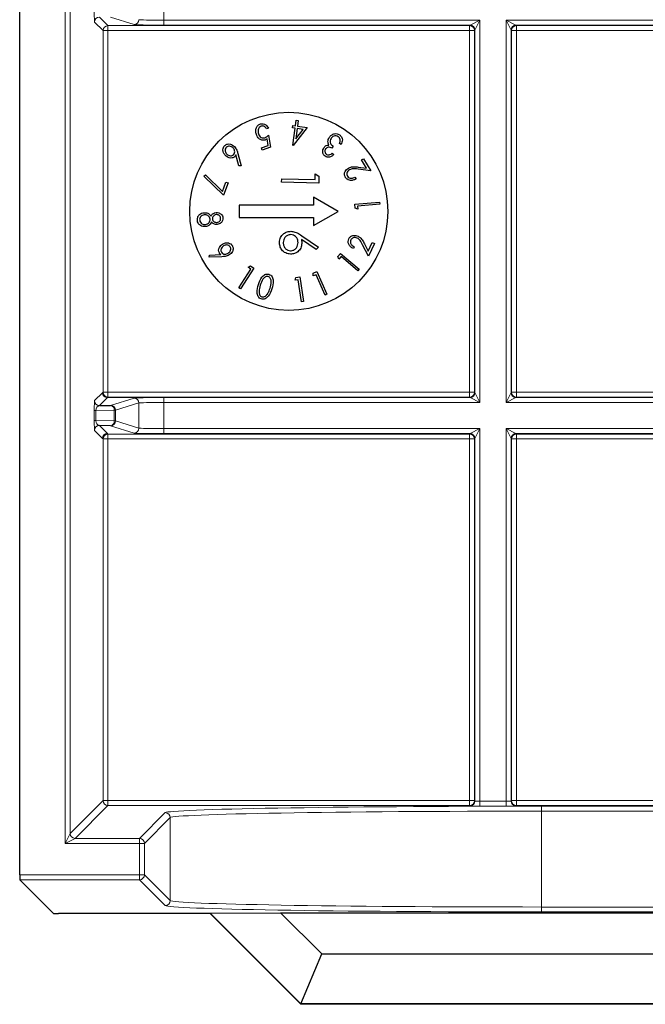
# Paper-space layout 'Blatt3' of a CAD drawing. Header units: millimetres. Extents: x 5 to 418, y 2 to 292.
# Tile 69 of 93: x 324.81 to 329.02, y 89.54 to 96.17. Entities that reach past the tile are written whole.
import ezdxf

# ---------------------------------------------------------------- set-up
doc = ezdxf.new("R2010")
doc.units = ezdxf.units.MM

psp = doc.layouts.new('Blatt3')

# ---------------------------------------------------------------- linework, layer by layer
at = {"color": 7, "linetype": 'Continuous', "lineweight": 25}
for p, q in [((324.8092, 90.4144), (324.8092, 106.8563)), ((326.6655, 95.4566), (326.6706, 95.4948)), ((326.6706, 95.4948), (326.6844, 95.493)), ((326.6844, 95.493), (326.6793, 95.4548)), ((326.4846, 95.4412), (326.4711, 95.4368)), ((326.6467, 95.4431), (326.6488, 95.4588)), ((326.6634, 95.4409), (326.6467, 95.4431)), ((326.6481, 95.3265), (326.6634, 95.4409)), ((326.6488, 95.4588), (326.6655, 95.4566)), ((326.7453, 95.446), (326.651, 95.3261)), ((326.6773, 95.439), (326.6681, 95.3706)), ((326.6681, 95.3706), (326.7179, 95.4336)), ((326.7179, 95.4336), (326.6773, 95.439)), ((326.6793, 95.4548), (326.7453, 95.446)), ((326.4831, 95.3246), (326.4755, 95.3699)), ((326.4846, 95.3954), (326.4983, 95.3129)), ((326.974, 95.3316), (326.9625, 95.3392)), ((326.2776, 95.2719), (326.2997, 95.1885)), ((326.4361, 95.3092), (326.4831, 95.3246)), ((326.4411, 95.2941), (326.4361, 95.3092)), ((326.4983, 95.3129), (326.4411, 95.2941)), ((326.651, 95.3261), (326.6481, 95.3265)), ((326.9197, 95.3197), (326.9113, 95.3071)), ((326.9126, 95.2729), (326.9245, 95.2651)), ((326.2853, 95.187), (326.2649, 95.262)), ((327.1111, 95.2281), (327.1249, 95.2362)), ((327.1439, 95.1728), (327.1111, 95.2281)), ((327.1249, 95.2362), (327.1732, 95.1549)), ((326.2997, 95.1885), (326.2853, 95.187)), ((327.1732, 95.1549), (327.0871, 95.1657)), ((327.0879, 95.1798), (327.1439, 95.1728)), ((326.0491, 95.119), (326.0596, 95.1273)), ((326.1823, 94.9907), (326.0491, 95.119)), ((326.0596, 95.1273), (326.1751, 95.0164)), ((326.1751, 95.0164), (326.1981, 95.0789)), ((326.2128, 95.0735), (326.1823, 94.9907)), ((326.1981, 95.0789), (326.2128, 95.0735)), ((326.5729, 95.0776), (326.5734, 95.1)), ((326.8228, 95.0724), (326.5729, 95.0776)), ((326.5734, 95.1), (326.7977, 95.0953)), ((326.7977, 95.0953), (326.7985, 95.1338)), ((326.7985, 95.1338), (326.8238, 95.1186)), ((326.8238, 95.1186), (326.8228, 95.0724)), ((327.0667, 95.1111), (327.0735, 95.0996)), ((326.9542, 94.8817), (326.7875, 94.9779)), ((326.7875, 94.9779), (326.7875, 94.9234)), ((327.0662, 94.9299), (327.232, 94.9444)), ((327.232, 94.9444), (327.2332, 94.9307)), ((326.2875, 94.9234), (326.2875, 94.84)), ((326.7875, 94.9234), (326.2875, 94.9234)), ((326.7875, 94.7855), (326.9542, 94.8817)), ((327.0687, 94.9028), (327.0662, 94.9299)), ((327.0856, 94.8959), (327.0687, 94.9028)), ((327.2332, 94.9307), (327.0837, 94.9176)), ((327.0837, 94.9176), (327.0856, 94.8959)), ((326.2875, 94.84), (326.7875, 94.84)), ((326.7875, 94.84), (326.7875, 94.7855)), ((326.8063, 94.6239), (326.7067, 94.6921)), ((326.7077, 94.7179), (326.8202, 94.6409)), ((327.156, 94.6135), (327.1831, 94.6716)), ((327.1831, 94.6716), (327.1977, 94.6648)), ((326.8202, 94.6409), (326.8063, 94.6239)), ((327.0615, 94.6425), (327.0559, 94.6305)), ((327.1578, 94.5793), (327.1182, 94.6564)), ((327.1302, 94.6636), (327.156, 94.6135)), ((327.1977, 94.6648), (327.1578, 94.5793)), ((326.0845, 94.5733), (326.086, 94.5876)), ((326.1702, 94.5764), (326.0845, 94.5733)), ((326.086, 94.5876), (326.1633, 94.591)), ((326.9518, 94.5773), (326.9694, 94.5981)), ((326.9588, 94.5605), (326.9518, 94.5773)), ((326.9729, 94.5771), (326.9588, 94.5605)), ((326.9694, 94.5981), (327.0953, 94.4913)), ((327.0864, 94.4809), (326.9729, 94.5771)), ((326.2847, 94.3674), (326.3659, 94.4934)), ((326.3863, 94.4996), (326.2963, 94.36)), ((326.3476, 94.5053), (326.3634, 94.5144)), ((326.3659, 94.4934), (326.3476, 94.5053)), ((326.3634, 94.5144), (326.3863, 94.4996)), ((326.7857, 94.4646), (326.8108, 94.4757)), ((326.8108, 94.4757), (326.8781, 94.3238)), ((327.0953, 94.4913), (327.0864, 94.4809)), ((326.6633, 94.4184), (326.6692, 94.4357)), ((326.685, 94.4216), (326.6633, 94.4184)), ((326.6692, 94.4357), (326.6963, 94.4398)), ((326.7071, 94.2735), (326.685, 94.4216)), ((326.6963, 94.4398), (326.7208, 94.2755)), ((326.7847, 94.4464), (326.7857, 94.4646)), ((326.8047, 94.4552), (326.7847, 94.4464)), ((326.8655, 94.3182), (326.8047, 94.4552)), ((326.2963, 94.36), (326.2847, 94.3674)), ((326.7208, 94.2755), (326.7071, 94.2735)), ((326.8781, 94.3238), (326.8655, 94.3182)), ((325.3464, 93.5739), (325.4216, 93.5752)), ((325.4216, 93.4382), (325.3464, 93.4395)), ((325.037, 90.1539), (324.8097, 90.3811)), ((326.091, 90.1533), (325.0703, 90.1533)), ((326.092, 90.1557), (326.091, 90.1533)), ((326.7018, 89.5425), (326.091, 90.1533)), ((326.092, 90.1557), (326.5648, 90.1591)), ((326.7028, 89.545), (326.092, 90.1557)), ((326.5648, 90.1591), (333.0102, 90.1591)), ((326.5648, 90.1591), (326.8423, 89.8817)), ((326.7028, 89.545), (326.8423, 89.8817)), ((326.8423, 89.8817), (332.7328, 89.8817)), ((326.7028, 89.545), (326.7018, 89.5425)), ((332.8733, 89.5425), (326.7018, 89.5425)), ((332.8723, 89.545), (326.7028, 89.545))]:
    psp.add_line(p, q, dxfattribs=at)
at = {"color": 7, "linetype": 'Continuous', "lineweight": 18}
for p, q in [((325.1155, 90.6264), (325.1155, 106.8563)), ((325.1489, 106.8563), (325.1489, 90.693)), ((325.7785, 96.3446), (325.7785, 96.1688)), ((325.3703, 96.0989), (325.3131, 96.1562)), ((325.3464, 96.1895), (325.4036, 96.1323)), ((325.4036, 96.1323), (327.8381, 96.1323)), ((325.4036, 96.0989), (325.4036, 96.1323)), ((325.5788, 96.1388), (325.4216, 96.1882)), ((325.7785, 96.1688), (325.7785, 96.1355)), ((325.7785, 96.1688), (327.908, 96.1688)), ((327.8413, 96.1355), (325.7785, 96.1355)), ((327.8381, 96.1323), (327.8413, 96.1355)), ((327.8381, 96.0989), (327.8381, 96.1323)), ((327.8413, 96.1355), (327.908, 96.1688)), ((327.908, 96.1688), (327.8746, 96.1022)), ((327.908, 96.1688), (327.908, 93.5946)), ((328.0837, 96.1688), (331.4913, 96.1688)), ((328.0837, 93.5946), (328.0837, 96.1688)), ((328.1171, 96.1022), (328.0837, 96.1688)), ((328.0837, 96.1688), (328.1504, 96.1355)), ((331.4247, 96.1355), (328.1504, 96.1355)), ((328.1504, 96.1355), (328.1536, 96.1323)), ((328.1536, 96.1323), (331.4214, 96.1323)), ((328.1536, 96.1323), (328.1536, 96.0989)), ((325.3703, 93.6644), (325.3703, 96.0989)), ((325.3703, 96.0989), (325.4036, 96.0989)), ((325.4036, 96.0989), (325.4036, 93.6644)), ((327.8381, 96.0989), (325.4036, 96.0989)), ((327.8381, 93.6644), (327.8381, 96.0989)), ((327.8381, 96.0989), (327.8714, 96.0989)), ((327.8746, 96.1022), (327.8714, 96.0989)), ((327.8714, 96.0989), (327.8714, 93.6644)), ((327.8746, 93.6612), (327.8746, 96.1022)), ((328.1171, 96.1022), (328.1171, 93.6612)), ((328.1203, 96.0989), (328.1171, 96.1022)), ((328.1203, 93.6644), (328.1203, 96.0989)), ((328.1536, 96.0989), (328.1203, 96.0989)), ((328.1536, 96.0989), (328.1536, 93.6644)), ((331.4214, 96.0989), (328.1536, 96.0989)), ((325.3131, 93.6072), (325.3665, 93.6607)), ((325.3998, 93.6273), (325.3464, 93.5739)), ((325.3665, 93.6607), (325.3703, 93.6644)), ((325.3703, 93.6644), (325.4036, 93.6644)), ((325.4036, 93.6311), (325.3998, 93.6273)), ((325.6209, 93.6273), (325.3998, 93.6273)), ((325.4036, 93.6311), (325.4036, 93.6644)), ((325.4036, 93.6644), (327.8381, 93.6644)), ((327.8381, 93.6311), (325.4036, 93.6311)), ((325.4216, 93.5752), (325.5788, 93.6246)), ((325.7785, 93.6279), (327.8413, 93.6279)), ((325.7785, 93.5946), (325.7785, 93.6279)), ((327.8381, 93.6644), (327.8714, 93.6644)), ((327.8381, 93.6311), (327.8381, 93.6644)), ((327.8413, 93.6279), (327.8381, 93.6311)), ((327.908, 93.5946), (327.8413, 93.6279)), ((327.8714, 93.6644), (327.8746, 93.6612)), ((327.8746, 93.6612), (327.908, 93.5946)), ((328.0837, 93.5946), (328.1171, 93.6612)), ((328.1504, 93.6279), (328.0837, 93.5946)), ((328.1171, 93.6612), (328.1203, 93.6644)), ((328.1536, 93.6644), (328.1203, 93.6644)), ((328.1536, 93.6311), (328.1504, 93.6279)), ((328.1504, 93.6279), (331.4247, 93.6279)), ((328.1536, 93.6644), (328.1536, 93.6311)), ((328.1536, 93.6644), (331.4214, 93.6644)), ((331.4214, 93.6311), (328.1536, 93.6311)), ((325.6121, 93.5913), (325.4549, 93.5419)), ((325.6121, 93.4221), (325.6121, 93.5913)), ((325.7785, 93.5946), (325.7785, 93.4188)), ((327.908, 93.5946), (325.7785, 93.5946)), ((331.4913, 93.5946), (328.0837, 93.5946)), ((325.3114, 93.4737), (325.3114, 93.5397)), ((325.3114, 93.5397), (325.3212, 93.5397)), ((325.4452, 93.5419), (325.3212, 93.5397)), ((325.3212, 93.5397), (325.3212, 93.4737)), ((325.4452, 93.4715), (325.4452, 93.5419)), ((325.4549, 93.5419), (325.4452, 93.5419)), ((325.4549, 93.5419), (325.4549, 93.4715)), ((325.3114, 93.4737), (325.3212, 93.4737)), ((325.3212, 93.4737), (325.4452, 93.4715)), ((325.3464, 93.4395), (325.3998, 93.3861)), ((325.5788, 93.3888), (325.4216, 93.4382)), ((325.4549, 93.4715), (325.4452, 93.4715)), ((325.4549, 93.4715), (325.6121, 93.4221)), ((325.7785, 93.4188), (325.7785, 93.3855)), ((325.7785, 93.4188), (327.908, 93.4188)), ((327.8413, 93.3855), (327.908, 93.4188)), ((327.908, 93.4188), (327.8746, 93.3522)), ((327.908, 93.4188), (327.908, 90.9101)), ((328.0837, 93.4188), (331.4913, 93.4188)), ((328.0837, 90.9101), (328.0837, 93.4188)), ((328.1171, 93.3522), (328.0837, 93.4188)), ((328.0837, 93.4188), (328.1504, 93.3855)), ((325.3665, 93.3527), (325.3131, 93.4062)), ((325.3703, 93.3489), (325.3665, 93.3527)), ((325.3703, 90.9144), (325.3703, 93.3489)), ((325.3703, 93.3489), (325.4036, 93.3489)), ((325.3998, 93.3861), (325.4036, 93.3823)), ((325.4036, 93.3823), (327.8381, 93.3823)), ((325.4036, 93.3489), (325.4036, 93.3823)), ((325.4036, 93.3489), (325.4036, 90.9144)), ((327.8381, 93.3489), (325.4036, 93.3489)), ((327.8413, 93.3855), (325.7785, 93.3855)), ((327.8381, 93.3823), (327.8413, 93.3855)), ((327.8381, 93.3489), (327.8381, 93.3823)), ((327.8381, 90.9144), (327.8381, 93.3489)), ((327.8381, 93.3489), (327.8714, 93.3489)), ((327.8746, 93.3522), (327.8714, 93.3489)), ((327.8714, 93.3489), (327.8714, 90.9144)), ((327.8746, 90.9112), (327.8746, 93.3522)), ((328.1171, 93.3522), (328.1171, 90.9112)), ((328.1203, 93.3489), (328.1171, 93.3522)), ((328.1203, 90.9144), (328.1203, 93.3489)), ((328.1203, 93.3489), (328.1536, 93.3489)), ((331.4247, 93.3855), (328.1504, 93.3855)), ((328.1504, 93.3855), (328.1536, 93.3823)), ((328.1536, 93.3823), (331.4214, 93.3823)), ((328.1536, 93.3489), (328.1536, 93.3823)), ((328.1536, 93.3489), (328.1536, 90.9144)), ((331.4214, 93.3489), (328.1536, 93.3489)), ((325.1489, 90.693), (325.3703, 90.9144)), ((325.3703, 90.9144), (325.4036, 90.9144)), ((325.4036, 90.8811), (325.4036, 90.9144)), ((325.4036, 90.9144), (327.8381, 90.9144)), ((327.8381, 90.8811), (327.8381, 90.9144)), ((327.8381, 90.9144), (327.8714, 90.9144)), ((327.8714, 90.9144), (327.8746, 90.9112)), ((327.908, 90.9101), (327.908, 90.8768)), ((327.908, 90.9101), (328.0837, 90.9101)), ((328.0837, 90.9101), (328.0837, 90.8768)), ((328.1171, 90.9112), (328.1203, 90.9144)), ((328.1203, 90.9144), (328.1536, 90.9144)), ((328.1536, 90.8811), (328.1536, 90.9144)), ((328.1536, 90.9144), (331.4214, 90.9144)), ((325.4036, 90.8811), (325.1822, 90.6597)), ((327.8381, 90.8811), (325.4036, 90.8811)), ((325.6155, 90.6597), (325.7888, 90.833)), ((327.8413, 90.8779), (327.8381, 90.8811)), ((328.0837, 90.8768), (327.908, 90.8768)), ((328.1536, 90.8811), (328.1504, 90.8779)), ((331.4214, 90.8811), (328.1536, 90.8811)), ((328.3218, 90.8764), (331.2533, 90.8764)), ((328.3218, 90.8764), (328.3218, 90.8431)), ((328.3218, 90.8431), (328.3218, 90.1977)), ((331.2533, 90.8431), (328.3218, 90.8431)), ((325.8222, 90.7997), (325.6489, 90.6264)), ((325.8222, 90.2412), (325.8222, 90.7997)), ((325.1155, 90.6264), (325.1489, 90.693)), ((325.1822, 90.6597), (325.1155, 90.6264)), ((325.6155, 90.6264), (325.1155, 90.6264)), ((325.1822, 90.6597), (325.6155, 90.6597)), ((325.6155, 90.6597), (325.6155, 90.6264)), ((325.6155, 90.4144), (325.6155, 90.6264)), ((325.6155, 90.6264), (325.6489, 90.6264)), ((325.6489, 90.6264), (325.6489, 90.4144)), ((324.8092, 90.4144), (325.6155, 90.4144)), ((325.6155, 90.3811), (324.8097, 90.3811)), ((325.6155, 90.4144), (325.6155, 90.3811)), ((325.6155, 90.4144), (325.6489, 90.4144)), ((325.7888, 90.2078), (325.6155, 90.3811)), ((325.6489, 90.4144), (325.8222, 90.2412)), ((328.3218, 90.1977), (328.3218, 90.1644)), ((328.3218, 90.1977), (331.2533, 90.1977)), ((331.2533, 90.1644), (328.3218, 90.1644))]:
    psp.add_line(p, q, dxfattribs=at)
at = {"color": 7, "linetype": 'Continuous', "lineweight": 25}
psp.add_circle((326.6209, 94.8817), 0.6667, dxfattribs=at)
at = {"color": 7, "linetype": 'Continuous', "lineweight": 18}
for centre, radius, start, end in [((325.3464, 96.1561), 0.0333, 90.02044, 179.97956), ((325.4036, 96.0989), 0.0333, 90.02044, 179.97956), ((325.5788, 96.1721), 0.0333, 270.10474, 359.97481), ((327.8381, 96.0989), 0.0333, 0.02044, 89.97956), ((327.8413, 96.1021), 0.0333, 0.02044, 89.97956), ((328.1504, 96.1021), 0.0333, 90.02044, 179.97956), ((328.1536, 96.0989), 0.0333, 90.02044, 179.97956), ((325.4036, 93.6645), 0.0333, 180.02044, 269.97956), ((325.5788, 93.5913), 0.0333, 0.02519, 89.89526), ((327.8381, 93.6645), 0.0333, 270.02044, 359.97956), ((327.8413, 93.6612), 0.0333, 270.02044, 359.97956), ((328.1504, 93.6612), 0.0333, 180.02044, 269.97956), ((328.1536, 93.6645), 0.0333, 180.02044, 269.97956), ((325.3464, 93.6072), 0.0333, 180.02044, 269.97956), ((325.4152, 93.5457), 0.0302, 352.77494, 77.76207), ((325.4216, 93.5419), 0.0333, 0.02519, 89.89526), ((325.3464, 93.4061), 0.0333, 90.02044, 179.97956), ((325.4152, 93.4677), 0.0302, 282.23793, 7.22506), ((325.4216, 93.4715), 0.0333, 270.10474, 359.97481), ((325.5788, 93.4221), 0.0333, 270.10474, 359.97481), ((325.3998, 93.3527), 0.0333, 90.02044, 179.97956), ((325.4036, 93.3489), 0.0333, 90.02044, 179.97956), ((327.8381, 93.3489), 0.0333, 0.02044, 89.97956), ((327.8413, 93.3521), 0.0333, 0.02044, 89.97956), ((328.1504, 93.3521), 0.0333, 90.02044, 179.97956), ((328.1536, 93.3489), 0.0333, 90.02044, 179.97956), ((325.4036, 90.9145), 0.0333, 180.02044, 269.97956), ((327.8381, 90.9145), 0.0333, 270.02044, 359.97956), ((327.8413, 90.9112), 0.0333, 270.02044, 359.97956), ((328.1504, 90.9112), 0.0333, 180.02044, 269.97956), ((328.1536, 90.9145), 0.0333, 180.02044, 269.97956), ((325.7888, 90.7997), 0.0333, 0.02044, 89.97956), ((325.1822, 90.693), 0.0333, 180.02044, 269.97956), ((325.6155, 90.6264), 0.0333, 0.02044, 89.97956), ((325.6155, 90.4145), 0.0333, 270.02044, 359.97956), ((325.7888, 90.2412), 0.0333, 270.02044, 359.97956)]:
    psp.add_arc(centre, radius, start, end, dxfattribs=at)
for centre, major_axis, ratio, start_param, end_param in [((325.3131, 96.2228), (0, 0.0667), 0.025118, 1.558009, 3.116464), ((325.7785, 96.139), (0.2, 0), 0.017455, 3.197091, 4.712389), ((325.7785, 96.1723), (0.1667, 0), 0.020946, 3.197091, 4.712389), ((325.7785, 93.6244), (0.2, 0), 0.017455, 1.570796, 3.086094), ((325.3131, 93.5406), (0, 0.0667), 0.025118, 0.025129, 1.583584), ((325.3464, 93.5406), (0.0022, 0.0333), 0.755078, 0.087257, 1.645712), ((325.7785, 93.5911), (0.1667, 0), 0.020946, 1.570796, 3.086094), ((325.3131, 93.4728), (0, 0.0667), 0.025118, 1.558009, 3.116464), ((325.3464, 93.4728), (-0.0022, 0.0333), 0.755078, 1.49588, 3.054336), ((325.7785, 93.4223), (0.1667, 0), 0.020946, 3.197091, 4.712389), ((325.7785, 93.389), (0.2, 0), 0.017455, 3.197091, 4.712389), ((327.908, 90.9112), (0.0333, 0), 0.03491, 3.159046, 4.712389), ((328.0837, 90.9112), (0.0333, 0), 0.03491, 4.712389, 6.265732), ((328.3218, 90.8322), (2.5333, 0), 0.017455, 1.570796, 3.124139), ((328.3218, 90.7989), (2.5, 0), 0.017688, 1.570796, 3.124139), ((327.908, 90.8779), (0.0667, 0), 0.017455, 3.159046, 4.712389), ((328.0837, 90.8779), (0.0667, 0), 0.017455, 4.712389, 6.265732), ((328.3218, 90.2419), (2.5, 0), 0.017688, 3.159046, 4.712389), ((328.3218, 90.2086), (2.5333, 0), 0.017455, 3.159046, 4.712389)]:
    psp.add_ellipse(centre, major_axis=major_axis, ratio=ratio, start_param=start_param, end_param=end_param, dxfattribs=at)
at = {"color": 7, "linetype": 'Continuous', "lineweight": 25}
for centre, major_axis, start_param, end_param in [((324.8097, 90.4144), (0, 0.0333), 1.570796, 3.124139), ((325.0703, 90.1539), (0.0333, 0), 3.159046, 4.712389)]:
    psp.add_ellipse(centre, major_axis=major_axis, ratio=0.017455, start_param=start_param, end_param=end_param, dxfattribs=at)
for points, knots in [([(326.4026, 95.3996), (326.4008, 95.4074), (326.3971, 95.4228), (326.4014, 95.4451), (326.4132, 95.4625), (326.4247, 95.4676), (326.4304, 95.4702)], [0, 0, 0, 0, 0.280491, 0.560353, 0.780078, 1, 1, 1, 1]), ([(326.4304, 95.4702), (326.4367, 95.4714), (326.4492, 95.4737), (326.4708, 95.4637), (326.4794, 95.4497), (326.4846, 95.4412)], [0, 0, 0, 0, 0.27998, 0.560557, 1, 1, 1, 1]), ([(326.461, 95.3618), (326.4538, 95.3606), (326.4392, 95.3581), (326.4153, 95.3721), (326.4075, 95.3892), (326.4026, 95.3996)], [0, 0, 0, 0, 0.279536, 0.560216, 1, 1, 1, 1]), ([(326.4345, 95.4552), (326.4295, 95.4524), (326.4194, 95.4468), (326.4118, 95.4266), (326.4146, 95.4122), (326.4164, 95.4034)], [0, 0, 0, 0, 0.278725, 0.559911, 1, 1, 1, 1]), ([(326.4164, 95.4034), (326.4184, 95.3985), (326.4223, 95.3888), (326.4337, 95.3788), (326.447, 95.3748), (326.4552, 95.3767), (326.4592, 95.3776)], [0, 0, 0, 0, 0.280655, 0.560141, 0.779801, 1, 1, 1, 1]), ([(326.4711, 95.4368), (326.4689, 95.4404), (326.4647, 95.4477), (326.4549, 95.4545), (326.4442, 95.4572), (326.4377, 95.4559), (326.4345, 95.4552)], [0, 0, 0, 0, 0.280652, 0.559908, 0.780152, 1, 1, 1, 1]), ([(326.8931, 95.3788), (326.8979, 95.3846), (326.9074, 95.3962), (326.9269, 95.4049), (326.9466, 95.4055), (326.9571, 95.4001), (326.9623, 95.3973)], [0, 0, 0, 0, 0.280155, 0.559971, 0.779998, 1, 1, 1, 1]), ([(326.1896, 95.3251), (326.1953, 95.3291), (326.2068, 95.3369), (326.2327, 95.3354), (326.2467, 95.3245), (326.2553, 95.3178)], [0, 0, 0, 0, 0.27964, 0.560233, 1, 1, 1, 1]), ([(326.4592, 95.3776), (326.4645, 95.3802), (326.4739, 95.3848), (326.4814, 95.3922), (326.4846, 95.3954)], [0, 0, 0, 0, 0.559026, 1, 1, 1, 1]), ([(326.4755, 95.3699), (326.473, 95.3681), (326.4685, 95.3648), (326.4633, 95.3627), (326.461, 95.3618)], [0, 0, 0, 0, 0.56009, 1, 1, 1, 1]), ([(326.8845, 95.3492), (326.8849, 95.3551), (326.8856, 95.3657), (326.8908, 95.3748), (326.8931, 95.3788)], [0, 0, 0, 0, 0.559473, 1, 1, 1, 1]), ([(326.8905, 95.3283), (326.8887, 95.332), (326.8853, 95.3386), (326.8848, 95.346), (326.8845, 95.3492)], [0, 0, 0, 0, 0.559723, 1, 1, 1, 1]), ([(326.9053, 95.3724), (326.9028, 95.3672), (326.8978, 95.3569), (326.9004, 95.335), (326.9124, 95.3255), (326.9197, 95.3197)], [0, 0, 0, 0, 0.280509, 0.560297, 1, 1, 1, 1]), ([(326.9533, 95.384), (326.9487, 95.3864), (326.9394, 95.3912), (326.9246, 95.3885), (326.9129, 95.382), (326.9078, 95.3756), (326.9053, 95.3724)], [0, 0, 0, 0, 0.279489, 0.558705, 0.77927, 1, 1, 1, 1]), ([(326.9667, 95.3643), (326.9653, 95.3688), (326.9628, 95.3768), (326.9562, 95.3818), (326.9533, 95.384)], [0, 0, 0, 0, 0.558586, 1, 1, 1, 1]), ([(326.9623, 95.3973), (326.9676, 95.3928), (326.9782, 95.3839), (326.9839, 95.3585), (326.9777, 95.3418), (326.974, 95.3316)], [0, 0, 0, 0, 0.279818, 0.559698, 1, 1, 1, 1]), ([(326.9625, 95.3392), (326.9642, 95.3437), (326.9672, 95.3519), (326.9668, 95.3605), (326.9667, 95.3643)], [0, 0, 0, 0, 0.560685, 1, 1, 1, 1]), ([(326.194, 95.2581), (326.1896, 95.2636), (326.1807, 95.2744), (326.1763, 95.294), (326.1793, 95.3122), (326.1862, 95.3208), (326.1896, 95.3251)], [0, 0, 0, 0, 0.28042, 0.560078, 0.780227, 1, 1, 1, 1]), ([(326.2004, 95.3132), (326.1976, 95.3093), (326.1919, 95.3016), (326.1926, 95.2878), (326.1965, 95.2763), (326.2014, 95.2706), (326.2038, 95.2677)], [0, 0, 0, 0, 0.278324, 0.558262, 0.779056, 1, 1, 1, 1]), ([(326.2457, 95.3082), (326.2421, 95.3113), (326.2349, 95.3176), (326.2219, 95.3208), (326.2094, 95.3199), (326.2034, 95.3154), (326.2004, 95.3132)], [0, 0, 0, 0, 0.280405, 0.560413, 0.780383, 1, 1, 1, 1]), ([(326.2038, 95.2677), (326.2074, 95.2646), (326.2145, 95.2583), (326.2276, 95.2551), (326.2401, 95.256), (326.2461, 95.2605), (326.2491, 95.2628)], [0, 0, 0, 0, 0.280391, 0.560267, 0.780317, 1, 1, 1, 1]), ([(326.2491, 95.2628), (326.252, 95.2666), (326.2577, 95.2743), (326.2569, 95.2881), (326.2529, 95.2997), (326.2481, 95.3053), (326.2457, 95.3082)], [0, 0, 0, 0, 0.278375, 0.558341, 0.779029, 1, 1, 1, 1]), ([(326.2553, 95.3178), (326.261, 95.3099), (326.2712, 95.296), (326.2756, 95.2793), (326.2776, 95.2719)], [0, 0, 0, 0, 0.55878, 1, 1, 1, 1]), ([(326.8669, 95.2521), (326.8623, 95.2562), (326.8531, 95.2643), (326.8486, 95.2814), (326.8502, 95.2972), (326.8546, 95.3057), (326.8569, 95.3099)], [0, 0, 0, 0, 0.279273, 0.558925, 0.779467, 1, 1, 1, 1]), ([(326.8569, 95.3099), (326.8591, 95.3129), (326.8636, 95.3188), (326.875, 95.3264), (326.8846, 95.3276), (326.8905, 95.3283)], [0, 0, 0, 0, 0.280619, 0.561007, 1, 1, 1, 1]), ([(326.869, 95.3018), (326.8672, 95.2984), (326.8637, 95.2915), (326.8645, 95.2804), (326.8686, 95.2712), (326.8734, 95.2674), (326.8758, 95.2655)], [0, 0, 0, 0, 0.279907, 0.559807, 0.77977, 1, 1, 1, 1]), ([(326.9113, 95.3071), (326.9074, 95.3092), (326.8995, 95.3134), (326.8868, 95.3142), (326.8757, 95.31), (326.8712, 95.3046), (326.869, 95.3018)], [0, 0, 0, 0, 0.280439, 0.560399, 0.780021, 1, 1, 1, 1]), ([(326.8758, 95.2655), (326.8792, 95.2639), (326.8862, 95.2605), (326.9001, 95.2634), (326.9078, 95.2693), (326.9126, 95.2729)], [0, 0, 0, 0, 0.279195, 0.558741, 1, 1, 1, 1]), ([(326.2569, 95.2499), (326.2513, 95.2462), (326.2403, 95.2388), (326.2154, 95.2411), (326.2021, 95.2517), (326.194, 95.2581)], [0, 0, 0, 0, 0.279205, 0.560335, 1, 1, 1, 1]), ([(326.2649, 95.262), (326.2637, 95.2595), (326.2616, 95.2551), (326.2583, 95.2515), (326.2569, 95.2499)], [0, 0, 0, 0, 0.560106, 1, 1, 1, 1]), ([(326.9245, 95.2651), (326.9201, 95.261), (326.9113, 95.2527), (326.8955, 95.2462), (326.8796, 95.2455), (326.8712, 95.2499), (326.8669, 95.2521)], [0, 0, 0, 0, 0.280726, 0.560477, 0.780265, 1, 1, 1, 1]), ([(327.0015, 95.1108), (326.9987, 95.1172), (326.9932, 95.13), (326.999, 95.1492), (327.0089, 95.1638), (327.0178, 95.17), (327.0222, 95.1731)], [0, 0, 0, 0, 0.278897, 0.558314, 0.779051, 1, 1, 1, 1]), ([(327.0295, 95.1616), (327.0256, 95.1588), (327.0179, 95.1531), (327.0122, 95.1409), (327.0107, 95.1285), (327.0139, 95.1216), (327.0154, 95.1182)], [0, 0, 0, 0, 0.280118, 0.55997, 0.779982, 1, 1, 1, 1]), ([(327.0222, 95.1731), (327.0292, 95.1764), (327.0407, 95.1818), (327.0584, 95.1824), (327.0732, 95.1815), (327.083, 95.1804), (327.0879, 95.1798)], [0, 0, 0, 0, 0.338987, 0.559154, 0.779563, 1, 1, 1, 1]), ([(327.0871, 95.1657), (327.0805, 95.1665), (327.0695, 95.1678), (327.0542, 95.1687), (327.0411, 95.1674), (327.0334, 95.1635), (327.0295, 95.1616)], [0, 0, 0, 0, 0.340376, 0.560583, 0.780282, 1, 1, 1, 1]), ([(327.0735, 95.0996), (327.0666, 95.0963), (327.0529, 95.0898), (327.0313, 95.0896), (327.0124, 95.0964), (327.0051, 95.106), (327.0015, 95.1108)], [0, 0, 0, 0, 0.280614, 0.560443, 0.780355, 1, 1, 1, 1]), ([(327.0154, 95.1182), (327.0189, 95.114), (327.0259, 95.1056), (327.0461, 95.1024), (327.0589, 95.1078), (327.0667, 95.1111)], [0, 0, 0, 0, 0.278938, 0.559081, 1, 1, 1, 1]), ([(326.0053, 94.8211), (326.0052, 94.8284), (326.0051, 94.843), (326.0182, 94.8595), (326.0339, 94.8695), (326.0451, 94.8715), (326.0506, 94.8726)], [0, 0, 0, 0, 0.279834, 0.558404, 0.779241, 1, 1, 1, 1]), ([(326.0506, 94.8726), (326.0569, 94.8726), (326.0672, 94.8727), (326.0805, 94.8671), (326.0901, 94.8595), (326.0951, 94.8532), (326.0976, 94.8501)], [0, 0, 0, 0, 0.339366, 0.559457, 0.779606, 1, 1, 1, 1]), ([(326.0976, 94.8501), (326.0996, 94.8536), (326.1036, 94.8605), (326.1147, 94.8701), (326.1248, 94.8724), (326.131, 94.8738)], [0, 0, 0, 0, 0.280846, 0.561328, 1, 1, 1, 1]), ([(326.131, 94.8738), (326.1372, 94.8736), (326.1496, 94.8732), (326.1648, 94.8641), (326.1749, 94.8514), (326.1769, 94.8419), (326.1779, 94.8371)], [0, 0, 0, 0, 0.279728, 0.559451, 0.77981, 1, 1, 1, 1]), ([(326.0266, 94.7863), (326.0233, 94.7886), (326.0168, 94.7931), (326.0083, 94.8049), (326.0065, 94.815), (326.0053, 94.8211)], [0, 0, 0, 0, 0.280481, 0.560682, 1, 1, 1, 1]), ([(326.0514, 94.8587), (326.0466, 94.8576), (326.0368, 94.8555), (326.026, 94.8461), (326.0206, 94.8342), (326.0208, 94.8264), (326.0209, 94.8224)], [0, 0, 0, 0, 0.27999, 0.559357, 0.779482, 1, 1, 1, 1]), ([(326.0209, 94.8224), (326.0219, 94.8174), (326.0239, 94.8073), (326.0352, 94.7976), (326.0474, 94.7927), (326.0554, 94.7929), (326.0595, 94.793)], [0, 0, 0, 0, 0.279553, 0.558594, 0.779234, 1, 1, 1, 1]), ([(326.0914, 94.8286), (326.0902, 94.8337), (326.0878, 94.844), (326.0761, 94.8536), (326.0637, 94.8589), (326.0555, 94.8587), (326.0514, 94.8587)], [0, 0, 0, 0, 0.279057, 0.558794, 0.779369, 1, 1, 1, 1]), ([(326.0595, 94.793), (326.0643, 94.794), (326.0741, 94.7962), (326.0846, 94.8056), (326.0913, 94.8168), (326.0913, 94.8247), (326.0914, 94.8286)], [0, 0, 0, 0, 0.279796, 0.559918, 0.780093, 1, 1, 1, 1]), ([(326.1016, 94.8095), (326.0987, 94.8041), (326.094, 94.7953), (326.0834, 94.7862), (326.0728, 94.781), (326.065, 94.7798), (326.0612, 94.7792)], [0, 0, 0, 0, 0.339754, 0.559634, 0.779751, 1, 1, 1, 1]), ([(326.1384, 94.7932), (326.1345, 94.7931), (326.1266, 94.7929), (326.1129, 94.7976), (326.1059, 94.805), (326.1016, 94.8095)], [0, 0, 0, 0, 0.280538, 0.560793, 1, 1, 1, 1]), ([(326.1322, 94.8598), (326.1282, 94.8589), (326.1203, 94.857), (326.1118, 94.8491), (326.1063, 94.8399), (326.1062, 94.8335), (326.1062, 94.8302)], [0, 0, 0, 0, 0.279497, 0.559694, 0.779993, 1, 1, 1, 1]), ([(326.1062, 94.8302), (326.1072, 94.8263), (326.1093, 94.8184), (326.1184, 94.8109), (326.1282, 94.8072), (326.1346, 94.8072), (326.1377, 94.8072)], [0, 0, 0, 0, 0.27891, 0.558484, 0.779287, 1, 1, 1, 1]), ([(326.1618, 94.8362), (326.161, 94.8401), (326.1593, 94.8479), (326.151, 94.8557), (326.1416, 94.8599), (326.1354, 94.8599), (326.1322, 94.8598)], [0, 0, 0, 0, 0.279551, 0.559057, 0.779428, 1, 1, 1, 1]), ([(326.1377, 94.8072), (326.1416, 94.8081), (326.1493, 94.8099), (326.1579, 94.8173), (326.1622, 94.8268), (326.162, 94.833), (326.1618, 94.8362)], [0, 0, 0, 0, 0.279754, 0.559695, 0.779479, 1, 1, 1, 1]), ([(326.1779, 94.8371), (326.1776, 94.8309), (326.177, 94.8186), (326.166, 94.8045), (326.1527, 94.7959), (326.1432, 94.7941), (326.1384, 94.7932)], [0, 0, 0, 0, 0.279089, 0.558655, 0.779335, 1, 1, 1, 1]), ([(326.0612, 94.7792), (326.0544, 94.7791), (326.0423, 94.7788), (326.0314, 94.784), (326.0266, 94.7863)], [0, 0, 0, 0, 0.559652, 1, 1, 1, 1]), ([(326.558, 94.6733), (326.5596, 94.6844), (326.5627, 94.7067), (326.5836, 94.7315), (326.6093, 94.7453), (326.6269, 94.7467), (326.6357, 94.7474)], [0, 0, 0, 0, 0.27967, 0.559085, 0.779558, 1, 1, 1, 1]), ([(326.6357, 94.7474), (326.6446, 94.7463), (326.6593, 94.7445), (326.6782, 94.7362), (326.6933, 94.7276), (326.7029, 94.7212), (326.7077, 94.7179)], [0, 0, 0, 0, 0.339374, 0.559486, 0.779731, 1, 1, 1, 1]), ([(326.6329, 94.5936), (326.6215, 94.5951), (326.5987, 94.5981), (326.5738, 94.62), (326.56, 94.6463), (326.5587, 94.6643), (326.558, 94.6733)], [0, 0, 0, 0, 0.2796308, 0.5589603, 0.7794783, 1, 1, 1, 1]), ([(326.6343, 94.725), (326.6266, 94.7241), (326.6112, 94.7222), (326.595, 94.707), (326.5854, 94.6896), (326.5842, 94.6775), (326.5836, 94.6715)], [0, 0, 0, 0, 0.279059, 0.55882, 0.779303, 1, 1, 1, 1]), ([(326.5836, 94.6715), (326.5842, 94.6638), (326.5854, 94.6485), (326.5979, 94.6304), (326.614, 94.6183), (326.626, 94.6168), (326.632, 94.616)], [0, 0, 0, 0, 0.280018, 0.5598526, 0.7799871, 1, 1, 1, 1]), ([(326.632, 94.616), (326.6399, 94.617), (326.6557, 94.619), (326.6718, 94.6351), (326.6813, 94.6529), (326.6824, 94.6652), (326.683, 94.6714)], [0, 0, 0, 0, 0.278754, 0.558605, 0.779147, 1, 1, 1, 1]), ([(326.683, 94.6714), (326.6825, 94.679), (326.6815, 94.6943), (326.6687, 94.712), (326.6522, 94.723), (326.6403, 94.7243), (326.6343, 94.725)], [0, 0, 0, 0, 0.2801275, 0.5595148, 0.7797192, 1, 1, 1, 1]), ([(326.7067, 94.6921), (326.7073, 94.6873), (326.7085, 94.6787), (326.7085, 94.67), (326.7085, 94.6662)], [0, 0, 0, 0, 0.55991, 1, 1, 1, 1]), ([(327.0559, 94.6305), (327.0494, 94.6343), (327.0362, 94.6419), (327.0239, 94.6596), (327.0189, 94.6791), (327.0227, 94.6905), (327.0246, 94.6962)], [0, 0, 0, 0, 0.2806125, 0.5604691, 0.7803598, 1, 1, 1, 1]), ([(327.0246, 94.6962), (327.0283, 94.702), (327.0358, 94.7138), (327.0549, 94.7198), (327.0725, 94.7198), (327.0826, 94.716), (327.0876, 94.714)], [0, 0, 0, 0, 0.278838, 0.558333, 0.779071, 1, 1, 1, 1]), ([(327.0385, 94.6888), (327.0373, 94.6854), (327.0349, 94.6786), (327.0367, 94.6677), (327.0441, 94.6538), (327.0543, 94.6472), (327.0615, 94.6425)], [0, 0, 0, 0, 0.186786, 0.373589, 0.560709, 1, 1, 1, 1]), ([(327.0822, 94.7017), (327.0777, 94.7033), (327.0688, 94.7064), (327.0554, 94.7042), (327.0443, 94.6984), (327.0405, 94.692), (327.0385, 94.6888)], [0, 0, 0, 0, 0.28012, 0.560051, 0.780054, 1, 1, 1, 1]), ([(327.1182, 94.6564), (327.1151, 94.6623), (327.11, 94.6721), (327.1021, 94.6852), (327.0936, 94.6953), (327.086, 94.6995), (327.0822, 94.7017)], [0, 0, 0, 0, 0.340356, 0.560561, 0.780283, 1, 1, 1, 1]), ([(327.0876, 94.714), (327.0943, 94.7101), (327.1053, 94.7037), (327.1157, 94.6894), (327.1233, 94.6768), (327.1279, 94.668), (327.1302, 94.6636)], [0, 0, 0, 0, 0.339027, 0.55919, 0.779581, 1, 1, 1, 1]), ([(326.1534, 94.6015), (326.151, 94.6077), (326.1462, 94.62), (326.1537, 94.6437), (326.1669, 94.6543), (326.1749, 94.6608)], [0, 0, 0, 0, 0.2792392, 0.5603873, 1, 1, 1, 1]), ([(326.1819, 94.6492), (326.1781, 94.6464), (326.1705, 94.6409), (326.1646, 94.6288), (326.1629, 94.6165), (326.1659, 94.6097), (326.1675, 94.6063)], [0, 0, 0, 0, 0.2803432, 0.5603915, 0.7804198, 1, 1, 1, 1]), ([(326.1675, 94.6063), (326.1706, 94.6027), (326.1768, 94.5955), (326.1904, 94.593), (326.2024, 94.5943), (326.209, 94.5978), (326.2123, 94.5995)], [0, 0, 0, 0, 0.278322, 0.558252, 0.779007, 1, 1, 1, 1]), ([(326.1749, 94.6608), (326.1811, 94.6639), (326.1936, 94.6702), (326.2135, 94.67), (326.2305, 94.6633), (326.2374, 94.6548), (326.2409, 94.6505)], [0, 0, 0, 0, 0.280377, 0.560037, 0.780268, 1, 1, 1, 1]), ([(326.2268, 94.6425), (326.2237, 94.6461), (326.2174, 94.6534), (326.2039, 94.6558), (326.1918, 94.6544), (326.1852, 94.651), (326.1819, 94.6492)], [0, 0, 0, 0, 0.278366, 0.558377, 0.779079, 1, 1, 1, 1]), ([(326.2123, 94.5995), (326.2161, 94.6023), (326.2238, 94.6079), (326.2297, 94.62), (326.2315, 94.6323), (326.2284, 94.6391), (326.2268, 94.6425)], [0, 0, 0, 0, 0.280318, 0.560321, 0.780338, 1, 1, 1, 1]), ([(326.2409, 94.6505), (326.2435, 94.6441), (326.2487, 94.6312), (326.243, 94.612), (326.2328, 94.5976), (326.224, 94.5914), (326.2196, 94.5882)], [0, 0, 0, 0, 0.2785417, 0.5580677, 0.7789933, 1, 1, 1, 1]), ([(326.7085, 94.6662), (326.7071, 94.6552), (326.7041, 94.6334), (326.6835, 94.6094), (326.6588, 94.5952), (326.6416, 94.5941), (326.6329, 94.5936)], [0, 0, 0, 0, 0.279638, 0.559326, 0.779527, 1, 1, 1, 1]), ([(326.1633, 94.591), (326.1612, 94.5927), (326.1574, 94.5958), (326.1546, 94.5997), (326.1534, 94.6015)], [0, 0, 0, 0, 0.560037, 1, 1, 1, 1]), ([(326.2196, 94.5882), (326.2108, 94.5843), (326.195, 94.5774), (326.1778, 94.5767), (326.1702, 94.5764)], [0, 0, 0, 0, 0.558734, 1, 1, 1, 1]), ([(326.4169, 94.3885), (326.4228, 94.4061), (326.4316, 94.4323), (326.4558, 94.4548), (326.4737, 94.4604), (326.4827, 94.4586), (326.4872, 94.4577)], [0, 0, 0, 0, 0.500588, 0.749778, 0.874957, 1, 1, 1, 1]), ([(326.483, 94.4425), (326.4793, 94.4431), (326.4721, 94.4442), (326.4581, 94.4385), (326.4404, 94.4193), (326.4337, 94.3983), (326.4292, 94.3843)], [0, 0, 0, 0, 0.124645, 0.249784, 0.499032, 1, 1, 1, 1]), ([(326.4945, 94.3639), (326.4984, 94.378), (326.5042, 94.3991), (326.501, 94.425), (326.4928, 94.4376), (326.4862, 94.4409), (326.483, 94.4425)], [0, 0, 0, 0, 0.500752, 0.750172, 0.875333, 1, 1, 1, 1]), ([(326.4872, 94.4577), (326.4915, 94.4559), (326.5, 94.4522), (326.5117, 94.4374), (326.5193, 94.4051), (326.5119, 94.3782), (326.507, 94.3603)], [0, 0, 0, 0, 0.125085, 0.250332, 0.499708, 1, 1, 1, 1]), ([(326.4352, 94.2917), (326.431, 94.2935), (326.4226, 94.2972), (326.411, 94.312), (326.4041, 94.3442), (326.4118, 94.3708), (326.4169, 94.3885)], [0, 0, 0, 0, 0.125022, 0.250201, 0.499437, 1, 1, 1, 1]), ([(326.4292, 94.3843), (326.4249, 94.3702), (326.4184, 94.3492), (326.4221, 94.3233), (326.4303, 94.3107), (326.4369, 94.3075), (326.4402, 94.3058)], [0, 0, 0, 0, 0.500919, 0.750212, 0.875371, 1, 1, 1, 1]), ([(326.507, 94.3603), (326.5008, 94.3428), (326.4916, 94.3165), (326.4669, 94.2944), (326.4488, 94.289), (326.4398, 94.2908), (326.4352, 94.2917)], [0, 0, 0, 0, 0.500354, 0.749719, 0.874939, 1, 1, 1, 1]), ([(326.4768, 94.3248), (326.4808, 94.3318), (326.488, 94.3442), (326.4925, 94.3579), (326.4945, 94.3639)], [0, 0, 0, 0, 0.559735, 1, 1, 1, 1]), ([(326.4402, 94.3058), (326.4443, 94.3053), (326.4526, 94.3042), (326.4665, 94.3111), (326.4729, 94.3196), (326.4768, 94.3248)], [0, 0, 0, 0, 0.2790713, 0.5594493, 1, 1, 1, 1])]:
    psp.add_open_spline(points, degree=3, knots=knots, dxfattribs=at)
at = {"color": 7, "linetype": 'Continuous', "lineweight": 18}
psp.add_open_spline([(325.3665, 93.6607), (325.367, 93.6563), (325.368, 93.6476), (325.3757, 93.6365), (325.3867, 93.6288), (325.3955, 93.6278), (325.3998, 93.6273)], degree=3, dxfattribs=at)

doc.saveas('drawing.dxf')
